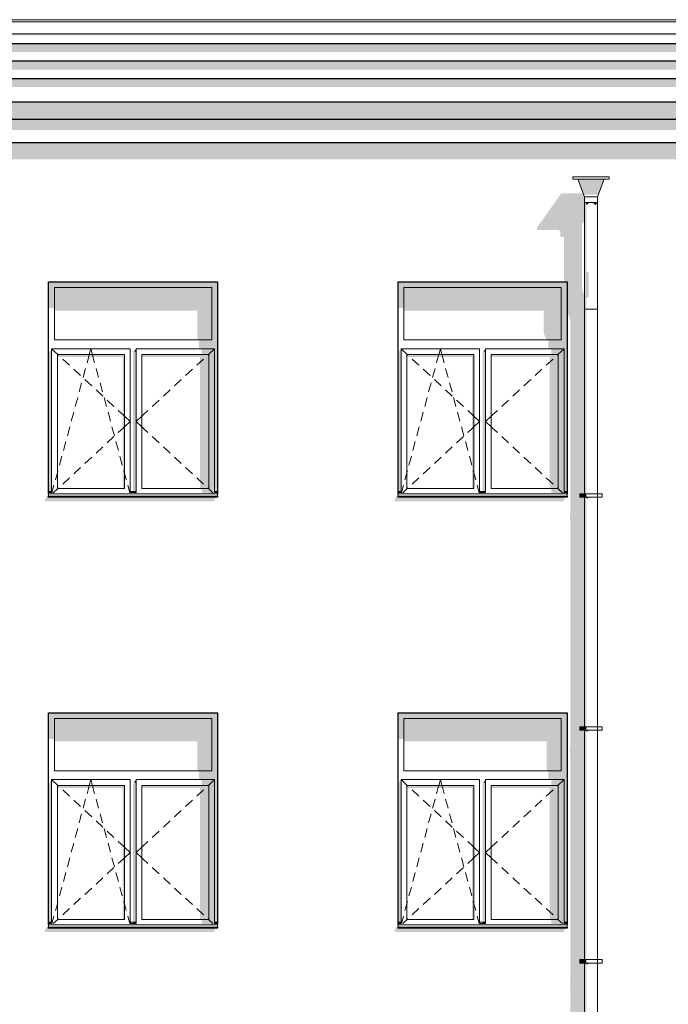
# Model space of a CAD drawing. Header units: millimetres. Extents: x -95523 to 190468, y -7401 to 17692.
# Tile 75 of 139: x 74095 to 79662, y 3848 to 12302. Entities that reach past the tile are written whole.
import ezdxf

# ---------------------------------------------------------------- set-up
doc = ezdxf.new("R2010")
doc.units = ezdxf.units.MM
doc.header["$MEASUREMENT"] = 0
for name, color, linetype in [('1 Молдинги', 7, 'Continuous'), ('Конструктив - Стены Несущие', 7, 'Continuous'), ('Новый_1 ВОДОСТОК', 7, 'Continuous'), ('Новый_1_Конструктив-парапет', 7, 'Continuous'), ('Новый_Фартук парапета', 7, 'Continuous'), ('Окна Archicad', 7, 'Continuous')]:
    doc.layers.add(name, color=color, linetype=linetype)
for name, color, linetype, lineweight in [('1 Молдинги_Ном._пера__21', 7, 'Continuous', 30), ('Новый_1 ВОДОСТОК_Ном._пера__120', 7, 'Continuous', 5), ('Новый_Фартук парапета_Ном._пера__120', 7, 'Continuous', 5), ('Окна Archicad_Ном._пера__120', 7, 'Continuous', 5), ('Окна Archicad_Ном._пера__21', 7, 'Continuous', 30)]:
    doc.layers.add(name, color=color, linetype=linetype, lineweight=lineweight)

# ---------------------------------------------------------------- blocks, each defined once
blk = doc.blocks.new('Элемент Разреза_39_1', base_point=(95180.8, -197.5))
at = {"layer": 'Конструктив - Стены Несущие', "linetype": 'Continuous', "lineweight": 0, "true_color": 0x000000}
for points in [[(78818.9, 6035.2), (78818.9, 6005.2), (78821.8, 5996.9), (78821.8, 4047.7), (78818.9, 4035.2), (78818.9, 4005.2), (78821.8, 3996.9), (78821.8, 3652.5), (78943.4, 3652.5), (78943.4, 4202.1), (78903.4, 4202.1), (78903.4, 4232.1), (78943.4, 4232.1), (78943.4, 6202.1), (78903.4, 6202.1), (78903.4, 6232.1), (78943.4, 6232.1), (78943.4, 7352.5), (78821.8, 7352.5), (78821.8, 6047.7)], [(74313, 4488.2), (74313, 4468.2), (75763, 4468.2), (75773, 4492.3), (75765.8, 4492.3), (75772.7, 4502.5), (74343, 4502.5), (74343, 4532.5)], [(77313, 4488.2), (77313, 4468.2), (78763, 4468.2), (78773, 4492.3), (78765.8, 4492.3), (78772.7, 4502.5), (77343, 4502.5), (77343, 4532.5)]]:
    blk.add_hatch(color=18, dxfattribs=at).paths.add_polyline_path(points)
blk = doc.blocks.new('Элемент Разреза_54_1', base_point=(95180.8, -197.5))
at = {"layer": 'Окна Archicad', "linetype": 'Continuous', "lineweight": 0, "true_color": 0x000000}
for points in [[(75743, 6302.5), (75793, 6302.5), (75793, 6352.5), (74343, 6352.5), (74343, 6302.5), (74393, 6302.5)], [(74343, 6302.5), (74343, 6126.2), (74393, 6126.2), (74393, 6302.5)], [(75743, 6302.5), (74393, 6302.5), (74393, 6105), (75618, 6105), (75618, 5852.5), (75743, 5852.5)], [(75743, 5777.5), (75768, 5777.5), (75768, 4552.5), (75793, 4552.5), (75793, 6302.5), (75743, 6302.5), (75743, 5852.5)], [(75743, 5852.5), (75633, 5852.5), (75633, 5777.5), (75743, 5777.5)], [(74368, 5777.5), (74343, 5742.1), (74343, 4552.5), (74368, 4552.5)], [(75075.3, 5752.5), (75068, 5742.1), (75068, 4552.5), (75093, 4552.5), (75093, 5752.5)], [(75075.3, 5752.5), (75093, 5752.5), (75093, 5777.5)], [(75658, 5727.5), (75768, 5727.5), (75768, 5777.5), (75658, 5777.5)], [(74418, 5727.5), (74418, 5706.2), (74978, 5706.2), (74978, 4577.5), (74993, 4577.5), (74993, 5727.5)], [(75143, 5727.5), (75143, 5706.2), (75643, 5706.2), (75643, 4577.5), (75718, 4577.5), (75718, 5727.5)], [(75768, 5727.5), (75718, 5727.5), (75718, 4577.5), (75768, 4577.5)], [(75768, 4577.5), (75658, 4577.5), (75658, 4540.9), (75768, 4540.9)], [(74343, 4502.5), (75793, 4502.5), (75793, 4510.6), (74343, 4510.6)], [(74344, 4542.5), (74368, 4542.5), (74368, 4552.5), (74344, 4552.5)], [(74368, 4542.5), (74344, 4542.5), (74368, 4540.9)], [(75069, 4552.5), (75069, 4542.5), (75093, 4542.5), (75093, 4552.5)], [(75093, 4540.9), (75093, 4542.5), (75069, 4542.5)], [(75793, 4532.5), (75793, 4542.5), (75768, 4542.5), (75768, 4540.9), (75658, 4540.9)], [(75768, 4542.5), (75793, 4542.5), (75793, 4552.5), (75768, 4552.5)]]:
    blk.add_hatch(color=18, dxfattribs=at).paths.add_polyline_path(points)
at = {"layer": 'Окна Archicad_Ном._пера__120', "color": 7, "linetype": 'Continuous', "lineweight": 5}
for p, q in [((74393, 5852.5), (74393, 6302.5)), ((74393, 6302.5), (75743, 6302.5)), ((75743, 6302.5), (75743, 5852.5)), ((75743, 5852.5), (74393, 5852.5)), ((74368, 5777.5), (74368, 5727.5)), ((75043, 5777.5), (74368, 5777.5)), ((74368, 5777.5), (74422, 5727.5)), ((74692, 5727.5), (74705.5, 5777.5)), ((74719, 5727.5), (74705.5, 5777.5)), ((75043, 5727.5), (75043, 5777.5)), ((75093, 5777.5), (75093, 5727.5)), ((75768, 5777.5), (75093, 5777.5)), ((75768, 5777.5), (75714, 5727.5)), ((75768, 5727.5), (75768, 5777.5)), ((74368, 5727.5), (74368, 4577.5)), ((74418, 4577.5), (74418, 5727.5)), ((74418, 5727.5), (74993, 5727.5)), ((74422, 5727.5), (74426.7, 5723.1)), ((74463.4, 5689.1), (74522.1, 5634.8)), ((74673, 5657), (74684.7, 5700.2)), ((74684.7, 5700.2), (74692, 5727.5)), ((74726.4, 5700.2), (74719, 5727.5)), ((74738, 5657), (74726.4, 5700.2)), ((74993, 5727.5), (74993, 4577.5)), ((75043, 4577.5), (75043, 5727.5)), ((75093, 5727.5), (75093, 4577.5)), ((75143, 4577.5), (75143, 5727.5)), ((75143, 5727.5), (75718, 5727.5)), ((75672.6, 5689.1), (75613.9, 5634.8)), ((75714, 5727.5), (75709.3, 5723.1)), ((75718, 5727.5), (75718, 4577.5)), ((75768, 4577.5), (75768, 5727.5)), ((74558.8, 5600.8), (74617.5, 5546.5)), ((74639.1, 5531.5), (74659.9, 5608.7)), ((74771.9, 5531.5), (74751.1, 5608.7)), ((75577.2, 5600.8), (75518.5, 5546.5)), ((74654.2, 5512.5), (74712.9, 5458.1)), ((75481.8, 5512.5), (75423.1, 5458.1)), ((74605.2, 5406), (74626.1, 5483.2)), ((74749.6, 5424.2), (74808.3, 5369.8)), ((74805.8, 5406), (74784.9, 5483.2)), ((75386.4, 5424.2), (75327.7, 5369.8)), ((74571.3, 5280.5), (74592.2, 5357.7)), ((74839.7, 5280.5), (74818.8, 5357.7)), ((74844.9, 5335.8), (74903.6, 5281.5)), ((75291.1, 5335.8), (75232.4, 5281.5)), ((74940.3, 5247.5), (74984.3, 5206.8)), ((75195.7, 5247.5), (75151.7, 5206.8)), ((74537.4, 5155), (74558.3, 5232.2)), ((74873.6, 5155), (74852.7, 5232.2)), ((74984.3, 5206.8), (74993, 5198.8)), ((74993, 5198.8), (75043, 5152.5)), ((75143, 5198.8), (75093, 5152.5)), ((75151.7, 5206.8), (75143, 5198.8)), ((74503.6, 5029.5), (74524.4, 5106.7)), ((74907.5, 5029.5), (74886.6, 5106.7)), ((74940.3, 5057.4), (74984.3, 5098.1)), ((74984.3, 5098.1), (74993, 5106.2)), ((74993, 5106.2), (75043, 5152.5)), ((75143, 5106.2), (75093, 5152.5)), ((75151.7, 5098.1), (75143, 5106.2)), ((75195.7, 5057.4), (75151.7, 5098.1)), ((74844.9, 4969.1), (74903.6, 5023.4)), ((75291.1, 4969.1), (75232.4, 5023.4)), ((74469.7, 4904), (74490.5, 4981.2)), ((74749.6, 4880.7), (74808.3, 4935.1)), ((74941.3, 4904), (74920.5, 4981.2)), ((75386.4, 4880.7), (75327.7, 4935.1)), ((74435.8, 4778.5), (74456.6, 4855.7)), ((74654.2, 4792.4), (74712.9, 4846.8)), ((74975.2, 4778.5), (74954.4, 4855.7)), ((75481.8, 4792.4), (75423.1, 4846.8)), ((74558.8, 4704.1), (74617.5, 4758.5)), ((75577.2, 4704.1), (75518.5, 4758.5)), ((74401.9, 4653), (74418, 4712.6)), ((74418, 4712.6), (74422.7, 4730.2)), ((74463.4, 4615.8), (74522.1, 4670.1)), ((74993, 4712.6), (74988.3, 4730.2)), ((75009.1, 4653), (74993, 4712.6)), ((75672.6, 4615.8), (75613.9, 4670.1)), ((74368, 4577.5), (74368, 4540.9)), ((74371.6, 4540.9), (74388.9, 4604.7)), ((74382.6, 4540.9), (74422, 4577.5)), ((74993, 4577.5), (74418, 4577.5)), ((74422, 4577.5), (74426.7, 4581.8)), ((75039.4, 4540.9), (75022.2, 4604.7)), ((75043, 4540.9), (75043, 4577.5)), ((75093, 4577.5), (75093, 4540.9)), ((75718, 4577.5), (75143, 4577.5)), ((75714, 4577.5), (75709.3, 4581.8)), ((75753.4, 4540.9), (75714, 4577.5)), ((75768, 4540.9), (75768, 4577.5)), ((74343, 4552.5), (74368, 4552.5)), ((74343, 4542.5), (74368, 4542.5)), ((74343, 4532.5), (74343, 4530.6)), ((74343, 4530.6), (74343, 4510.6)), ((74343, 4530.6), (75793, 4530.6)), ((74343, 4510.6), (75793, 4510.6)), ((75043, 4552.5), (75093, 4552.5)), ((75043, 4542.5), (75093, 4542.5)), ((75768, 4552.5), (75793, 4552.5)), ((75768, 4542.5), (75793, 4542.5)), ((75793, 4532.5), (75793, 4530.6)), ((75793, 4530.6), (75793, 4510.6))]:
    blk.add_line(p, q, dxfattribs=at)
at = {"layer": 'Окна Archicad_Ном._пера__21', "color": 7, "linetype": 'Continuous', "lineweight": 30}
for p, q in [((74343, 4532.5), (74343, 6352.5)), ((74343, 6352.5), (75793, 6352.5)), ((75793, 6352.5), (75793, 4532.5)), ((74343, 4502.5), (74343, 4510.6)), ((75793, 4502.5), (74343, 4502.5)), ((75793, 4510.6), (75793, 4502.5))]:
    blk.add_line(p, q, dxfattribs=at)
blk = doc.blocks.new('Элемент Разреза_55_1', base_point=(95180.8, -197.5))
at = {"layer": 'Окна Archicad', "linetype": 'Continuous', "lineweight": 0, "true_color": 0x000000}
for points in [[(78743, 6302.5), (78793, 6302.5), (78793, 6352.5), (77343, 6352.5), (77343, 6302.5), (77393, 6302.5)], [(77393, 6302.5), (77343, 6302.5), (77343, 6126.2), (77393, 6126.2)], [(78743, 6302.5), (77393, 6302.5), (77393, 6105), (78618, 6105), (78618, 5852.5), (78743, 5852.5)], [(78743, 5852.5), (78743, 5777.5), (78768, 5777.5), (78768, 4552.5), (78793, 4552.5), (78793, 6302.5), (78743, 6302.5)], [(78743, 5852.5), (78633, 5852.5), (78633, 5777.5), (78743, 5777.5)], [(77343, 4552.5), (77368, 4552.5), (77368, 5777.5), (77343, 5742.1)], [(78068, 5742.1), (78068, 4552.5), (78093, 4552.5), (78093, 5752.5), (78075.3, 5752.5)], [(78075.3, 5752.5), (78093, 5752.5), (78093, 5777.5)], [(78658, 5727.5), (78768, 5727.5), (78768, 5777.5), (78658, 5777.5)], [(77993, 5727.5), (77418, 5727.5), (77418, 5706.2), (77978, 5706.2), (77978, 4577.5), (77993, 4577.5)], [(78143, 5727.5), (78143, 5706.2), (78643, 5706.2), (78643, 4577.5), (78718, 4577.5), (78718, 5727.5)], [(78768, 5727.5), (78718, 5727.5), (78718, 4577.5), (78768, 4577.5)], [(78768, 4577.5), (78658, 4577.5), (78658, 4540.9), (78768, 4540.9)], [(77343, 4502.5), (78793, 4502.5), (78793, 4510.6), (77343, 4510.6)], [(77344, 4552.5), (77344, 4542.5), (77368, 4542.5), (77368, 4552.5)], [(77368, 4542.5), (77344, 4542.5), (77368, 4540.9)], [(78069, 4542.5), (78093, 4542.5), (78093, 4552.5), (78069, 4552.5)], [(78093, 4540.9), (78093, 4542.5), (78069, 4542.5)], [(78793, 4532.5), (78793, 4542.5), (78768, 4542.5), (78768, 4540.9), (78658, 4540.9)], [(78768, 4552.5), (78768, 4542.5), (78793, 4542.5), (78793, 4552.5)]]:
    blk.add_hatch(color=18, dxfattribs=at).paths.add_polyline_path(points)
at = {"layer": 'Окна Archicad_Ном._пера__120', "color": 7, "linetype": 'Continuous', "lineweight": 5}
for p, q in [((77393, 5852.5), (77393, 6302.5)), ((77393, 6302.5), (78743, 6302.5)), ((78743, 6302.5), (78743, 5852.5)), ((78743, 5852.5), (77393, 5852.5)), ((77368, 5777.5), (77368, 5727.5)), ((78043, 5777.5), (77368, 5777.5)), ((77368, 5777.5), (77422, 5727.5)), ((77692, 5727.5), (77705.5, 5777.5)), ((77719, 5727.5), (77705.5, 5777.5)), ((78043, 5727.5), (78043, 5777.5)), ((78093, 5777.5), (78093, 5727.5)), ((78768, 5777.5), (78093, 5777.5)), ((78768, 5777.5), (78714, 5727.5)), ((78768, 5727.5), (78768, 5777.5)), ((77368, 5727.5), (77368, 4577.5)), ((77418, 4577.5), (77418, 5727.5)), ((77418, 5727.5), (77993, 5727.5)), ((77422, 5727.5), (77426.7, 5723.1)), ((77463.4, 5689.1), (77522.1, 5634.8)), ((77673, 5657), (77684.7, 5700.2)), ((77684.7, 5700.2), (77692, 5727.5)), ((77726.4, 5700.2), (77719, 5727.5)), ((77738, 5657), (77726.4, 5700.2)), ((77993, 5727.5), (77993, 4577.5)), ((78043, 4577.5), (78043, 5727.5)), ((78093, 5727.5), (78093, 4577.5)), ((78143, 4577.5), (78143, 5727.5)), ((78143, 5727.5), (78718, 5727.5)), ((78672.6, 5689.1), (78613.9, 5634.8)), ((78714, 5727.5), (78709.3, 5723.1)), ((78718, 5727.5), (78718, 4577.5)), ((78768, 4577.5), (78768, 5727.5)), ((77558.8, 5600.8), (77617.5, 5546.5)), ((77639.1, 5531.5), (77659.9, 5608.7)), ((77771.9, 5531.5), (77751.1, 5608.7)), ((78577.2, 5600.8), (78518.5, 5546.5)), ((77654.2, 5512.5), (77712.9, 5458.1)), ((78481.8, 5512.5), (78423.1, 5458.1)), ((77605.2, 5406), (77626.1, 5483.2)), ((77749.6, 5424.2), (77808.3, 5369.8)), ((77805.8, 5406), (77784.9, 5483.2)), ((78386.4, 5424.2), (78327.7, 5369.8)), ((77571.3, 5280.5), (77592.2, 5357.7)), ((77839.7, 5280.5), (77818.8, 5357.7)), ((77844.9, 5335.8), (77903.6, 5281.5)), ((78291.1, 5335.8), (78232.4, 5281.5)), ((77940.3, 5247.5), (77984.3, 5206.8)), ((78195.7, 5247.5), (78151.7, 5206.8)), ((77537.4, 5155), (77558.3, 5232.2)), ((77873.6, 5155), (77852.7, 5232.2)), ((77984.3, 5206.8), (77993, 5198.8)), ((77993, 5198.8), (78043, 5152.5)), ((78143, 5198.8), (78093, 5152.5)), ((78151.7, 5206.8), (78143, 5198.8)), ((77503.6, 5029.5), (77524.4, 5106.7)), ((77907.5, 5029.5), (77886.6, 5106.7)), ((77940.3, 5057.4), (77984.3, 5098.1)), ((77984.3, 5098.1), (77993, 5106.2)), ((77993, 5106.2), (78043, 5152.5)), ((78143, 5106.2), (78093, 5152.5)), ((78151.7, 5098.1), (78143, 5106.2)), ((78195.7, 5057.4), (78151.7, 5098.1)), ((77844.9, 4969.1), (77903.6, 5023.4)), ((78291.1, 4969.1), (78232.4, 5023.4)), ((77469.7, 4904), (77490.5, 4981.2)), ((77749.6, 4880.7), (77808.3, 4935.1)), ((77941.3, 4904), (77920.5, 4981.2)), ((78386.4, 4880.7), (78327.7, 4935.1)), ((77435.8, 4778.5), (77456.6, 4855.7)), ((77654.2, 4792.4), (77712.9, 4846.8)), ((77975.2, 4778.5), (77954.4, 4855.7)), ((78481.8, 4792.4), (78423.1, 4846.8)), ((77558.8, 4704.1), (77617.5, 4758.5)), ((78577.2, 4704.1), (78518.5, 4758.5)), ((77401.9, 4653), (77418, 4712.6)), ((77418, 4712.6), (77422.7, 4730.2)), ((77463.4, 4615.8), (77522.1, 4670.1)), ((77993, 4712.6), (77988.3, 4730.2)), ((78009.1, 4653), (77993, 4712.6)), ((78672.6, 4615.8), (78613.9, 4670.1)), ((77368, 4577.5), (77368, 4540.9)), ((77371.6, 4540.9), (77388.9, 4604.7)), ((77382.6, 4540.9), (77422, 4577.5)), ((77993, 4577.5), (77418, 4577.5)), ((77422, 4577.5), (77426.7, 4581.8)), ((78039.4, 4540.9), (78022.2, 4604.7)), ((78043, 4540.9), (78043, 4577.5)), ((78093, 4577.5), (78093, 4540.9)), ((78718, 4577.5), (78143, 4577.5)), ((78714, 4577.5), (78709.3, 4581.8)), ((78753.4, 4540.9), (78714, 4577.5)), ((78768, 4540.9), (78768, 4577.5)), ((77343, 4552.5), (77368, 4552.5)), ((77343, 4542.5), (77368, 4542.5)), ((77343, 4532.5), (77343, 4530.6)), ((77343, 4530.6), (77343, 4510.6)), ((77343, 4530.6), (78793, 4530.6)), ((77343, 4510.6), (78793, 4510.6)), ((78043, 4552.5), (78093, 4552.5)), ((78043, 4542.5), (78093, 4542.5)), ((78768, 4552.5), (78793, 4552.5)), ((78768, 4542.5), (78793, 4542.5)), ((78793, 4532.5), (78793, 4530.6)), ((78793, 4530.6), (78793, 4510.6))]:
    blk.add_line(p, q, dxfattribs=at)
at = {"layer": 'Окна Archicad_Ном._пера__21', "color": 7, "linetype": 'Continuous', "lineweight": 30}
for p, q in [((77343, 6352.5), (78793, 6352.5)), ((77343, 4532.5), (77343, 6352.5)), ((78793, 6352.5), (78793, 4532.5)), ((77343, 4502.5), (77343, 4510.6)), ((78793, 4502.5), (77343, 4502.5)), ((78793, 4510.6), (78793, 4502.5))]:
    blk.add_line(p, q, dxfattribs=at)
blk = doc.blocks.new('Элемент Разреза_74_1', base_point=(95180.8, -197.5))
at = {"layer": 'Конструктив - Стены Несущие', "linetype": 'Continuous', "lineweight": 0, "true_color": 0x000000}
for points in [[(78534.6, 10495.7), (78720.4, 10495.7), (78734.6, 10487.1), (78734.6, 10437.1), (78766.8, 10437.1), (78766.8, 10052.5), (78793, 10052.5), (78793, 9796), (78821.8, 9724.3), (78821.8, 8047.7), (78818.9, 8035.2), (78818.9, 8005.2), (78821.8, 7996.9), (78821.8, 7352.5), (78943.4, 7352.5), (78943.4, 8202.1), (78903.4, 8202.1), (78903.4, 8232.1), (78943.4, 8232.1), (78943.4, 9935.9), (78922.4, 9988.2), (78922.4, 10547.1), (78943.4, 10576.9), (78943.4, 10692.5), (78659.6, 10692.5), (78534.6, 10515.7)], [(74313, 8168.2), (75763, 8168.2), (75773, 8192.3), (75765.8, 8192.3), (75772.7, 8202.5), (74343, 8202.5), (74343, 8232.5), (74313, 8188.2)], [(77313, 8188.2), (77313, 8168.2), (78763, 8168.2), (78773, 8192.3), (78765.8, 8192.3), (78772.7, 8202.5), (77343, 8202.5), (77343, 8232.5)]]:
    blk.add_hatch(color=18, dxfattribs=at).paths.add_polyline_path(points)
blk = doc.blocks.new('Элемент Разреза_76_1', base_point=(95180.8, -197.5))
at = {"layer": 'Окна Archicad', "linetype": 'Continuous', "lineweight": 0, "true_color": 0x000000}
for points in [[(75793, 10052.5), (74343, 10052.5), (74343, 10002.5), (74393, 10002.5), (75743, 10002.5), (75793, 10002.5)], [(74343, 10002.5), (74343, 9826.2), (74393, 9826.2), (74393, 10002.5)], [(75743, 10002.5), (74393, 10002.5), (74393, 9805), (75618, 9805), (75618, 9552.5), (75743, 9552.5)], [(75743, 9552.5), (75743, 9477.5), (75768, 9477.5), (75768, 8252.5), (75793, 8252.5), (75793, 10002.5), (75743, 10002.5)], [(74343, 8252.5), (74368, 8252.5), (74368, 9477.5), (74343, 9442.1)], [(75075.3, 9452.5), (75093, 9452.5), (75093, 9477.5)], [(75743, 9552.5), (75633, 9552.5), (75633, 9477.5), (75743, 9477.5)], [(75658, 9427.5), (75768, 9427.5), (75768, 9477.5), (75658, 9477.5)], [(74993, 9427.5), (74418, 9427.5), (74418, 9406.2), (74978, 9406.2), (74978, 8277.5), (74993, 8277.5)], [(75068, 8252.5), (75093, 8252.5), (75093, 9452.5), (75075.3, 9452.5), (75068, 9442.1)], [(75143, 9427.5), (75143, 9406.2), (75643, 9406.2), (75643, 8277.5), (75718, 8277.5), (75718, 9427.5)], [(75768, 9427.5), (75718, 9427.5), (75718, 8277.5), (75768, 8277.5)], [(74343, 8202.5), (75793, 8202.5), (75793, 8210.6), (74343, 8210.6)], [(74368, 8252.5), (74344, 8252.5), (74344, 8242.5), (74368, 8242.5)], [(74368, 8242.5), (74344, 8242.5), (74368, 8240.9)], [(75093, 8252.5), (75069, 8252.5), (75069, 8242.5), (75093, 8242.5)], [(75093, 8240.9), (75093, 8242.5), (75069, 8242.5)], [(75768, 8277.5), (75658, 8277.5), (75658, 8240.9), (75768, 8240.9)], [(75793, 8232.5), (75793, 8242.5), (75768, 8242.5), (75768, 8240.9), (75658, 8240.9)], [(75768, 8252.5), (75768, 8242.5), (75793, 8242.5), (75793, 8252.5)]]:
    blk.add_hatch(color=18, dxfattribs=at).paths.add_polyline_path(points)
at = {"layer": 'Окна Archicad_Ном._пера__120', "color": 7, "linetype": 'Continuous', "lineweight": 5}
for p, q in [((74393, 9552.5), (74393, 10002.5)), ((74393, 10002.5), (75743, 10002.5)), ((75743, 10002.5), (75743, 9552.5)), ((74368, 9477.5), (74368, 9427.5)), ((75043, 9477.5), (74368, 9477.5)), ((74368, 9477.5), (74422, 9427.5)), ((75743, 9552.5), (74393, 9552.5)), ((74692, 9427.5), (74705.5, 9477.5)), ((74719, 9427.5), (74705.5, 9477.5)), ((75043, 9427.5), (75043, 9477.5)), ((75093, 9477.5), (75093, 9427.5)), ((75768, 9477.5), (75093, 9477.5)), ((75768, 9477.5), (75714, 9427.5)), ((75768, 9427.5), (75768, 9477.5)), ((74368, 9427.5), (74368, 8277.5)), ((74418, 8277.5), (74418, 9427.5)), ((74418, 9427.5), (74993, 9427.5)), ((74422, 9427.5), (74426.7, 9423.1)), ((74463.4, 9389.1), (74522.1, 9334.8)), ((74673, 9357), (74684.7, 9400.2)), ((74684.7, 9400.2), (74692, 9427.5)), ((74726.4, 9400.2), (74719, 9427.5)), ((74738, 9357), (74726.4, 9400.2)), ((74993, 9427.5), (74993, 8277.5)), ((75043, 8277.5), (75043, 9427.5)), ((75093, 9427.5), (75093, 8277.5)), ((75143, 8277.5), (75143, 9427.5)), ((75143, 9427.5), (75718, 9427.5)), ((75672.6, 9389.1), (75613.9, 9334.8)), ((75714, 9427.5), (75709.3, 9423.1)), ((75718, 9427.5), (75718, 8277.5)), ((75768, 8277.5), (75768, 9427.5)), ((74558.8, 9300.8), (74617.5, 9246.5)), ((74639.1, 9231.5), (74659.9, 9308.7)), ((74771.9, 9231.5), (74751.1, 9308.7)), ((75577.2, 9300.8), (75518.5, 9246.5)), ((74605.2, 9106), (74626.1, 9183.2)), ((74654.2, 9212.5), (74712.9, 9158.1)), ((74805.8, 9106), (74784.9, 9183.2)), ((75481.8, 9212.5), (75423.1, 9158.1)), ((74571.3, 8980.5), (74592.2, 9057.7)), ((74749.6, 9124.2), (74808.3, 9069.8)), ((74839.7, 8980.5), (74818.8, 9057.7)), ((75386.4, 9124.2), (75327.7, 9069.8)), ((74844.9, 9035.8), (74903.6, 8981.5)), ((75291.1, 9035.8), (75232.4, 8981.5)), ((74537.4, 8855), (74558.3, 8932.2)), ((74873.6, 8855), (74852.7, 8932.2)), ((74940.3, 8947.5), (74984.3, 8906.8)), ((74984.3, 8906.8), (74993, 8898.8)), ((74993, 8898.8), (75043, 8852.5)), ((75143, 8898.8), (75093, 8852.5)), ((75151.7, 8906.8), (75143, 8898.8)), ((75195.7, 8947.5), (75151.7, 8906.8)), ((74503.6, 8729.5), (74524.4, 8806.7)), ((74907.5, 8729.5), (74886.6, 8806.7)), ((74940.3, 8757.4), (74984.3, 8798.1)), ((74984.3, 8798.1), (74993, 8806.2)), ((74993, 8806.2), (75043, 8852.5)), ((75143, 8806.2), (75093, 8852.5)), ((75151.7, 8798.1), (75143, 8806.2)), ((75195.7, 8757.4), (75151.7, 8798.1)), ((74844.9, 8669.1), (74903.6, 8723.4)), ((75291.1, 8669.1), (75232.4, 8723.4)), ((74469.7, 8604), (74490.5, 8681.2)), ((74749.6, 8580.7), (74808.3, 8635.1)), ((74941.3, 8604), (74920.5, 8681.2)), ((75386.4, 8580.7), (75327.7, 8635.1)), ((74435.8, 8478.5), (74456.6, 8555.7)), ((74654.2, 8492.4), (74712.9, 8546.8)), ((74975.2, 8478.5), (74954.4, 8555.7)), ((75481.8, 8492.4), (75423.1, 8546.8)), ((74558.8, 8404.1), (74617.5, 8458.5)), ((75577.2, 8404.1), (75518.5, 8458.5)), ((74401.9, 8353), (74418, 8412.6)), ((74418, 8412.6), (74422.7, 8430.2)), ((74463.4, 8315.8), (74522.1, 8370.1)), ((74993, 8412.6), (74988.3, 8430.2)), ((75009.1, 8353), (74993, 8412.6)), ((75672.6, 8315.8), (75613.9, 8370.1)), ((74371.6, 8240.9), (74388.9, 8304.7)), ((75039.4, 8240.9), (75022.2, 8304.7)), ((74343, 8252.5), (74368, 8252.5)), ((74343, 8242.5), (74368, 8242.5)), ((74343, 8232.5), (74343, 8230.6)), ((74343, 8230.6), (74343, 8210.6)), ((74343, 8230.6), (75793, 8230.6)), ((74343, 8210.6), (75793, 8210.6)), ((74368, 8277.5), (74368, 8240.9)), ((74382.6, 8240.9), (74422, 8277.5)), ((74993, 8277.5), (74418, 8277.5)), ((74422, 8277.5), (74426.7, 8281.8)), ((75043, 8240.9), (75043, 8277.5)), ((75043, 8252.5), (75093, 8252.5)), ((75043, 8242.5), (75093, 8242.5)), ((75093, 8277.5), (75093, 8240.9)), ((75718, 8277.5), (75143, 8277.5)), ((75714, 8277.5), (75709.3, 8281.8)), ((75753.4, 8240.9), (75714, 8277.5)), ((75768, 8240.9), (75768, 8277.5)), ((75768, 8252.5), (75793, 8252.5)), ((75768, 8242.5), (75793, 8242.5)), ((75793, 8232.5), (75793, 8230.6)), ((75793, 8230.6), (75793, 8210.6))]:
    blk.add_line(p, q, dxfattribs=at)
at = {"layer": 'Окна Archicad_Ном._пера__21', "color": 7, "linetype": 'Continuous', "lineweight": 30}
for p, q in [((74343, 8232.5), (74343, 10052.5)), ((74343, 10052.5), (75793, 10052.5)), ((75793, 10052.5), (75793, 8232.5)), ((74343, 8202.5), (74343, 8210.6)), ((75793, 8202.5), (74343, 8202.5)), ((75793, 8210.6), (75793, 8202.5))]:
    blk.add_line(p, q, dxfattribs=at)
blk = doc.blocks.new('Элемент Разреза_77_1', base_point=(95180.8, -197.5))
at = {"layer": 'Окна Archicad', "linetype": 'Continuous', "lineweight": 0, "true_color": 0x000000}
for points in [[(78743, 10002.5), (78793, 10002.5), (78793, 10052.5), (77343, 10052.5), (77343, 10002.5), (77393, 10002.5)], [(77343, 9826.2), (77393, 9826.2), (77393, 10002.5), (77343, 10002.5)], [(77393, 10002.5), (77393, 9805), (78591.8, 9805), (78591.8, 9617.3), (78597.7, 9598.9), (78616.4, 9552.5), (78743, 9552.5), (78743, 10002.5)], [(78743, 9552.5), (78743, 9477.5), (78768, 9477.5), (78768, 8252.5), (78793, 8252.5), (78793, 10002.5), (78743, 10002.5)], [(77343, 8252.5), (77368, 8252.5), (77368, 9477.5), (77343, 9442.1)], [(78075.3, 9452.5), (78093, 9452.5), (78093, 9477.5)], [(78743, 9552.5), (78633, 9552.5), (78633, 9477.5), (78743, 9477.5)], [(78658, 9427.5), (78768, 9427.5), (78768, 9477.5), (78658, 9477.5)], [(77993, 9427.5), (77418, 9427.5), (77418, 9406.2), (77978, 9406.2), (77978, 8277.5), (77993, 8277.5)], [(78068, 9442.1), (78068, 8252.5), (78093, 8252.5), (78093, 9452.5), (78075.3, 9452.5)], [(78143, 9427.5), (78143, 9406.2), (78643, 9406.2), (78643, 8277.5), (78718, 8277.5), (78718, 9427.5)], [(78768, 9427.5), (78718, 9427.5), (78718, 8277.5), (78768, 8277.5)], [(77343, 8202.5), (78793, 8202.5), (78793, 8210.6), (77343, 8210.6)], [(77344, 8252.5), (77344, 8242.5), (77368, 8242.5), (77368, 8252.5)], [(77368, 8242.5), (77344, 8242.5), (77368, 8240.9)], [(78069, 8252.5), (78069, 8242.5), (78093, 8242.5), (78093, 8252.5)], [(78093, 8242.5), (78069, 8242.5), (78093, 8240.9)], [(78768, 8277.5), (78658, 8277.5), (78658, 8240.9), (78768, 8240.9)], [(78793, 8232.5), (78793, 8242.5), (78768, 8242.5), (78768, 8240.9), (78658, 8240.9)], [(78768, 8242.5), (78793, 8242.5), (78793, 8252.5), (78768, 8252.5)]]:
    blk.add_hatch(color=18, dxfattribs=at).paths.add_polyline_path(points)
at = {"layer": 'Окна Archicad_Ном._пера__120', "color": 7, "linetype": 'Continuous', "lineweight": 5}
for p, q in [((77393, 9552.5), (77393, 10002.5)), ((77393, 10002.5), (78743, 10002.5)), ((78743, 10002.5), (78743, 9552.5)), ((77368, 9477.5), (77368, 9427.5)), ((78043, 9477.5), (77368, 9477.5)), ((77368, 9477.5), (77422, 9427.5)), ((78743, 9552.5), (77393, 9552.5)), ((77692, 9427.5), (77705.5, 9477.5)), ((77719, 9427.5), (77705.5, 9477.5)), ((78043, 9427.5), (78043, 9477.5)), ((78093, 9477.5), (78093, 9427.5)), ((78768, 9477.5), (78093, 9477.5)), ((78768, 9477.5), (78714, 9427.5)), ((78768, 9427.5), (78768, 9477.5)), ((77368, 9427.5), (77368, 8277.5)), ((77418, 8277.5), (77418, 9427.5)), ((77418, 9427.5), (77993, 9427.5)), ((77422, 9427.5), (77426.7, 9423.1)), ((77463.4, 9389.1), (77522.1, 9334.8)), ((77673, 9357), (77684.7, 9400.2)), ((77684.7, 9400.2), (77692, 9427.5)), ((77726.4, 9400.2), (77719, 9427.5)), ((77738, 9357), (77726.4, 9400.2)), ((77993, 9427.5), (77993, 8277.5)), ((78043, 8277.5), (78043, 9427.5)), ((78093, 9427.5), (78093, 8277.5)), ((78143, 8277.5), (78143, 9427.5)), ((78143, 9427.5), (78718, 9427.5)), ((78672.6, 9389.1), (78613.9, 9334.8)), ((78714, 9427.5), (78709.3, 9423.1)), ((78718, 9427.5), (78718, 8277.5)), ((78768, 8277.5), (78768, 9427.5)), ((77558.8, 9300.8), (77617.5, 9246.5)), ((77639.1, 9231.5), (77659.9, 9308.7)), ((77771.9, 9231.5), (77751.1, 9308.7)), ((78577.2, 9300.8), (78518.5, 9246.5)), ((77605.2, 9106), (77626.1, 9183.2)), ((77654.2, 9212.5), (77712.9, 9158.1)), ((77805.8, 9106), (77784.9, 9183.2)), ((78481.8, 9212.5), (78423.1, 9158.1)), ((77571.3, 8980.5), (77592.2, 9057.7)), ((77749.6, 9124.2), (77808.3, 9069.8)), ((77839.7, 8980.5), (77818.8, 9057.7)), ((78386.4, 9124.2), (78327.7, 9069.8)), ((77844.9, 9035.8), (77903.6, 8981.5)), ((78291.1, 9035.8), (78232.4, 8981.5)), ((77537.4, 8855), (77558.3, 8932.2)), ((77873.6, 8855), (77852.7, 8932.2)), ((77940.3, 8947.5), (77984.3, 8906.8)), ((77984.3, 8906.8), (77993, 8898.8)), ((77993, 8898.8), (78043, 8852.5)), ((78143, 8898.8), (78093, 8852.5)), ((78151.7, 8906.8), (78143, 8898.8)), ((78195.7, 8947.5), (78151.7, 8906.8)), ((77503.6, 8729.5), (77524.4, 8806.7)), ((77907.5, 8729.5), (77886.6, 8806.7)), ((77940.3, 8757.4), (77984.3, 8798.1)), ((77984.3, 8798.1), (77993, 8806.2)), ((77993, 8806.2), (78043, 8852.5)), ((78143, 8806.2), (78093, 8852.5)), ((78151.7, 8798.1), (78143, 8806.2)), ((78195.7, 8757.4), (78151.7, 8798.1)), ((77844.9, 8669.1), (77903.6, 8723.4)), ((78291.1, 8669.1), (78232.4, 8723.4)), ((77469.7, 8604), (77490.5, 8681.2)), ((77749.6, 8580.7), (77808.3, 8635.1)), ((77941.3, 8604), (77920.5, 8681.2)), ((78386.4, 8580.7), (78327.7, 8635.1)), ((77435.8, 8478.5), (77456.6, 8555.7)), ((77654.2, 8492.4), (77712.9, 8546.8)), ((77975.2, 8478.5), (77954.4, 8555.7)), ((78481.8, 8492.4), (78423.1, 8546.8)), ((77558.8, 8404.1), (77617.5, 8458.5)), ((78577.2, 8404.1), (78518.5, 8458.5)), ((77401.9, 8353), (77418, 8412.6)), ((77418, 8412.6), (77422.7, 8430.2)), ((77463.4, 8315.8), (77522.1, 8370.1)), ((77993, 8412.6), (77988.3, 8430.2)), ((78009.1, 8353), (77993, 8412.6)), ((78672.6, 8315.8), (78613.9, 8370.1)), ((77371.6, 8240.9), (77388.9, 8304.7)), ((78039.4, 8240.9), (78022.2, 8304.7)), ((77343, 8252.5), (77368, 8252.5)), ((77343, 8242.5), (77368, 8242.5)), ((77343, 8232.5), (77343, 8230.6)), ((77343, 8230.6), (77343, 8210.6)), ((77343, 8230.6), (78793, 8230.6)), ((77343, 8210.6), (78793, 8210.6)), ((77368, 8277.5), (77368, 8240.9)), ((77382.6, 8240.9), (77422, 8277.5)), ((77993, 8277.5), (77418, 8277.5)), ((77422, 8277.5), (77426.7, 8281.8)), ((78043, 8240.9), (78043, 8277.5)), ((78043, 8252.5), (78093, 8252.5)), ((78043, 8242.5), (78093, 8242.5)), ((78093, 8277.5), (78093, 8240.9)), ((78718, 8277.5), (78143, 8277.5)), ((78714, 8277.5), (78709.3, 8281.8)), ((78753.4, 8240.9), (78714, 8277.5)), ((78768, 8240.9), (78768, 8277.5)), ((78768, 8252.5), (78793, 8252.5)), ((78768, 8242.5), (78793, 8242.5)), ((78793, 8232.5), (78793, 8230.6)), ((78793, 8230.6), (78793, 8210.6))]:
    blk.add_line(p, q, dxfattribs=at)
at = {"layer": 'Окна Archicad_Ном._пера__21', "color": 7, "linetype": 'Continuous', "lineweight": 30}
for p, q in [((77343, 10052.5), (78793, 10052.5)), ((77343, 8232.5), (77343, 10052.5)), ((78793, 10052.5), (78793, 8232.5)), ((77343, 8202.5), (77343, 8210.6)), ((78793, 8202.5), (77343, 8202.5)), ((78793, 8210.6), (78793, 8202.5))]:
    blk.add_line(p, q, dxfattribs=at)
blk = doc.blocks.new('Элемент Разреза_116_1', base_point=(95180.8, -197.5))
at = {"layer": 'Новый_1_Конструктив-парапет', "linetype": 'Continuous', "lineweight": 0, "true_color": 0x000000}
for points in [[(109098, 11245), (67149, 11245), (67149, 11102.2), (106952, 11102.2), (106721, 10692.5), (109098, 10692.5)], [(78659.6, 10692.5), (78943.4, 10692.5), (78943.4, 10782.5), (78931.9, 10812.7), (78744.6, 10812.7)]]:
    blk.add_hatch(color=18, dxfattribs=at).paths.add_polyline_path(points)
blk = doc.blocks.new('Элемент Разреза_215_1', base_point=(95180.8, -197.5))
at = {"layer": 'Новый_Фартук парапета_Ном._пера__120', "color": 7, "linetype": 'Continuous', "lineweight": 5}
for p, q in [((108678.4, 12285.1), (66718.1, 12285.1)), ((108678.4, 12302.5), (66736.6, 12302.5)), ((108678, 12179.7), (66718.1, 12179.7))]:
    blk.add_line(p, q, dxfattribs=at)
blk = doc.blocks.new('Элемент Разреза_225_1', base_point=(95180.8, -197.5))
at = {"layer": 'Новый_1 ВОДОСТОК', "linetype": 'Continuous', "lineweight": 0, "true_color": 0x000000}
for points in [[(78886.3, 10932.5), (78936.3, 10801), (79060.5, 10801), (79110.5, 10932.5)], [(78947.6, 10732.5), (78943.4, 10732.5), (78943.4, 10142.2), (78947.6, 10139.6)], [(78959.5, 10732.5), (78947.6, 10732.5), (78947.6, 10139.6), (78959.5, 10137.3)], [(78977.4, 10732.5), (78959.5, 10732.5), (78959.5, 10709.7), (78977.4, 10726.5)], [(78998.4, 10732.5), (78977.4, 10732.5), (78977.4, 10726.5)], [(79019.4, 10732.5), (78998.4, 10732.5), (79019.4, 10726.5)], [(79037.3, 10732.5), (79019.4, 10732.5), (79019.4, 10726.5), (79037.3, 10709.7)], [(79037.3, 10732.5), (79037.3, 10709.7), (79049.2, 10726.5), (79049.2, 10732.5)], [(79053.4, 10732.5), (79049.2, 10732.5), (79049.2, 10726.5)], [(78947.6, 10139.6), (78943.4, 10142.2), (78943.4, 9927.6), (78947.6, 9925)], [(78959.5, 10137.3), (78947.6, 10139.6), (78947.6, 9925), (78959.5, 9922.7)], [(78977.4, 10135.8), (78959.5, 10137.3), (78959.5, 9922.7), (78977.4, 9921.2)], [(78947.6, 9925), (78943.4, 9927.6), (78943.4, 9817.6), (78947.6, 9817.6)], [(78959.5, 9922.7), (78947.6, 9925), (78947.6, 9817.6), (78959.5, 9817.6)], [(78959.5, 9919.1), (78977.4, 9921.2), (78959.5, 9922.7)], [(78947.6, 9817.6), (78943.4, 9817.6), (78943.4, 8232.1), (78947.6, 8232.1)], [(78947.6, 9817.6), (78947.6, 8232.1), (78959.5, 8232.1), (78959.5, 9817.6)], [(78903.4, 8202.1), (78941.4, 8202.1), (78941.4, 8232.1), (78903.4, 8232.1)], [(78941.4, 8202.1), (78945.7, 8202.1), (78945.7, 8232.1), (78941.4, 8232.1)], [(78943.4, 6232.1), (78947.6, 6232.1), (78947.6, 8202.1), (78943.4, 8202.1)], [(78945.7, 8232.1), (78945.7, 8202.1), (78958.1, 8202.1), (78958.1, 8232.1)], [(78947.6, 6232.1), (78959.5, 6232.1), (78959.5, 8202.1), (78947.6, 8202.1)], [(78959.5, 8202.1), (78959.5, 8191.6), (78969.2, 8191.6), (78977.4, 8198.4), (78977.4, 8202.1)], [(78998.4, 8202.1), (78977.4, 8202.1), (78977.4, 8198.4), (78995.8, 8198.4), (78998.4, 8199.6)], [(79019.4, 8202.1), (78998.4, 8202.1), (78998.4, 8199.6), (79018.5, 8199.6), (79019.4, 8200)], [(79019.4, 8200), (79037.2, 8200), (79037.3, 8200), (79037.3, 8202.1), (79019.4, 8202.1)], [(79037.3, 8202.1), (79037.3, 8200), (79049.2, 8200), (79049.2, 8202.1)], [(79049.2, 8200), (79049.4, 8199.7), (79053.4, 8199.7), (79053.4, 8202.1), (79049.2, 8202.1)], [(78903.4, 6202.1), (78941.4, 6202.1), (78941.4, 6232.1), (78903.4, 6232.1)], [(78941.4, 6202.1), (78945.7, 6202.1), (78945.7, 6232.1), (78941.4, 6232.1)], [(78947.6, 6202.1), (78943.4, 6202.1), (78943.4, 4232.1), (78947.6, 4232.1)], [(78945.7, 6232.1), (78945.7, 6202.1), (78958.1, 6202.1), (78958.1, 6232.1)], [(78959.5, 6202.1), (78947.6, 6202.1), (78947.6, 4232.1), (78959.5, 4232.1)], [(78977.4, 6202.1), (78959.5, 6202.1), (78959.5, 6191.6), (78969.2, 6191.6), (78977.4, 6198.4)], [(78977.4, 6202.1), (78977.4, 6198.4), (78995.8, 6198.4), (78998.4, 6199.6), (78998.4, 6202.1)], [(79019.4, 6202.1), (78998.4, 6202.1), (78998.4, 6199.6), (79018.5, 6199.6), (79019.4, 6200)], [(79019.4, 6202.1), (79019.4, 6200), (79037.2, 6200), (79037.3, 6200), (79037.3, 6202.1)], [(79037.3, 6202.1), (79037.3, 6200), (79049.2, 6200), (79049.2, 6202.1)], [(79049.2, 6200), (79049.4, 6199.7), (79053.4, 6199.7), (79053.4, 6202.1), (79049.2, 6202.1)], [(78903.4, 4202.1), (78941.4, 4202.1), (78941.4, 4232.1), (78903.4, 4232.1)], [(78941.4, 4232.1), (78941.4, 4202.1), (78945.7, 4202.1), (78945.7, 4232.1)], [(78945.7, 4202.1), (78958.1, 4202.1), (78958.1, 4232.1), (78945.7, 4232.1)], [(78947.6, 4202.1), (78943.4, 4202.1), (78943.4, 2232.1), (78947.6, 2232.1)], [(78959.5, 4202.1), (78947.6, 4202.1), (78947.6, 2232.1), (78959.5, 2232.1)], [(78977.4, 4202.1), (78959.5, 4202.1), (78959.5, 4191.6), (78969.2, 4191.6), (78977.4, 4198.4)], [(78998.4, 4202.1), (78977.4, 4202.1), (78977.4, 4198.4), (78995.8, 4198.4), (78998.4, 4199.6)], [(79019.4, 4202.1), (78998.4, 4202.1), (78998.4, 4199.6), (79018.5, 4199.6), (79019.4, 4200)], [(79037.3, 4202.1), (79019.4, 4202.1), (79019.4, 4200), (79037.2, 4200), (79037.3, 4200)], [(79049.2, 4202.1), (79037.3, 4202.1), (79037.3, 4200), (79049.2, 4200)], [(79049.2, 4202.1), (79049.2, 4200), (79049.4, 4199.7), (79053.4, 4199.7), (79053.4, 4202.1)]]:
    blk.add_hatch(color=18, dxfattribs=at).paths.add_polyline_path(points)
at = {"layer": 'Новый_1 ВОДОСТОК_Ном._пера__120', "color": 7, "linetype": 'Continuous', "lineweight": 5}
for p, q in [((78843.4, 10952.5), (79153.4, 10952.5)), ((78843.4, 10952.5), (78843.4, 10932.5)), ((78843.4, 10932.5), (79153.4, 10932.5)), ((78886.3, 10932.5), (78943.4, 10782.5)), ((79053.4, 10782.5), (79110.5, 10932.5)), ((79153.4, 10932.5), (79153.4, 10952.5)), ((78943.4, 10782.5), (79053.4, 10782.5)), ((78943.4, 10782.5), (78943.4, 10732.5)), ((79053.4, 10732.5), (79053.4, 10782.5)), ((78943.4, 10732.5), (78943.4, 10142.2)), ((78943.4, 10732.5), (79053.4, 10732.5)), ((79053.4, 10732.5), (79053.4, 10142.2)), ((78943.4, 10142.2), (78943.4, 9927.6)), ((79053.4, 10142.2), (79053.4, 9927.6)), ((78943.4, 9927.6), (78943.4, 9817.6)), ((79053.4, 9927.6), (79053.4, 9817.6)), ((78943.4, 9817.6), (78943.4, 8232.1)), ((78947.6, 9817.6), (78943.4, 9817.6)), ((78959.5, 9817.6), (78947.6, 9817.6)), ((78977.4, 9817.6), (78959.5, 9817.6)), ((78998.4, 9817.6), (78977.4, 9817.6)), ((79019.4, 9817.6), (78998.4, 9817.6)), ((79037.3, 9817.6), (79019.4, 9817.6)), ((79049.2, 9817.6), (79037.3, 9817.6)), ((79053.4, 9817.6), (79049.2, 9817.6)), ((79053.4, 9817.6), (79053.4, 8232.1)), ((78903.4, 8232.1), (78941.4, 8232.1)), ((78903.4, 8202.1), (78903.4, 8232.1)), ((78903.4, 8202.1), (78941.4, 8202.1)), ((78941.4, 8232.1), (78945.7, 8232.1)), ((78941.4, 8202.1), (78941.4, 8232.1)), ((78941.4, 8202.1), (78945.7, 8202.1)), ((78943.4, 8202.1), (78943.4, 6232.1)), ((78945.7, 8232.1), (78958.1, 8232.1)), ((78945.7, 8202.1), (78958.1, 8202.1)), ((78958.1, 8232.1), (78976.6, 8232.1)), ((78958.1, 8202.1), (78976.6, 8202.1)), ((78976.6, 8232.1), (78998.4, 8232.1)), ((78976.6, 8202.1), (78998.4, 8202.1)), ((78998.4, 8232.1), (79020.2, 8232.1)), ((78998.4, 8202.1), (79020.2, 8202.1)), ((79020.2, 8232.1), (79038.7, 8232.1)), ((79020.2, 8202.1), (79038.7, 8202.1)), ((79038.7, 8232.1), (79051.1, 8232.1)), ((79038.7, 8202.1), (79051.1, 8202.1)), ((79051.1, 8232.1), (79055.4, 8232.1)), ((79051.1, 8202.1), (79055.4, 8202.1)), ((79053.4, 8202.1), (79053.4, 6232.1)), ((79055.4, 8232.1), (79093.4, 8232.1)), ((79055.4, 8202.1), (79055.4, 8232.1)), ((79055.4, 8202.1), (79093.4, 8202.1)), ((79093.4, 8202.1), (79093.4, 8232.1)), ((78903.4, 6232.1), (78941.4, 6232.1)), ((78903.4, 6202.1), (78903.4, 6232.1)), ((78903.4, 6202.1), (78941.4, 6202.1)), ((78941.4, 6232.1), (78945.7, 6232.1)), ((78941.4, 6202.1), (78941.4, 6232.1)), ((78941.4, 6202.1), (78945.7, 6202.1)), ((78943.4, 6202.1), (78943.4, 4232.1)), ((78945.7, 6232.1), (78958.1, 6232.1)), ((78945.7, 6202.1), (78958.1, 6202.1)), ((78958.1, 6232.1), (78976.6, 6232.1)), ((78958.1, 6202.1), (78976.6, 6202.1)), ((78976.6, 6232.1), (78998.4, 6232.1)), ((78976.6, 6202.1), (78998.4, 6202.1)), ((78998.4, 6232.1), (79020.2, 6232.1)), ((78998.4, 6202.1), (79020.2, 6202.1)), ((79020.2, 6232.1), (79038.7, 6232.1)), ((79020.2, 6202.1), (79038.7, 6202.1)), ((79038.7, 6232.1), (79051.1, 6232.1)), ((79038.7, 6202.1), (79051.1, 6202.1)), ((79051.1, 6232.1), (79055.4, 6232.1)), ((79051.1, 6202.1), (79055.4, 6202.1)), ((79053.4, 6202.1), (79053.4, 4232.1)), ((79055.4, 6232.1), (79093.4, 6232.1)), ((79055.4, 6202.1), (79055.4, 6232.1)), ((79055.4, 6202.1), (79093.4, 6202.1)), ((79093.4, 6202.1), (79093.4, 6232.1)), ((78903.4, 4232.1), (78941.4, 4232.1)), ((78903.4, 4202.1), (78903.4, 4232.1)), ((78941.4, 4232.1), (78945.7, 4232.1)), ((78941.4, 4202.1), (78941.4, 4232.1)), ((78945.7, 4232.1), (78958.1, 4232.1)), ((78958.1, 4232.1), (78976.6, 4232.1)), ((78976.6, 4232.1), (78998.4, 4232.1)), ((78998.4, 4232.1), (79020.2, 4232.1)), ((79020.2, 4232.1), (79038.7, 4232.1)), ((79038.7, 4232.1), (79051.1, 4232.1)), ((79051.1, 4232.1), (79055.4, 4232.1)), ((79055.4, 4232.1), (79093.4, 4232.1)), ((79055.4, 4202.1), (79055.4, 4232.1)), ((79093.4, 4202.1), (79093.4, 4232.1)), ((78903.4, 4202.1), (78941.4, 4202.1)), ((78941.4, 4202.1), (78945.7, 4202.1)), ((78943.4, 4202.1), (78943.4, 2232.1)), ((78945.7, 4202.1), (78958.1, 4202.1)), ((78958.1, 4202.1), (78976.6, 4202.1)), ((78976.6, 4202.1), (78998.4, 4202.1)), ((78998.4, 4202.1), (79020.2, 4202.1)), ((79020.2, 4202.1), (79038.7, 4202.1)), ((79038.7, 4202.1), (79051.1, 4202.1)), ((79051.1, 4202.1), (79055.4, 4202.1)), ((79053.4, 4202.1), (79053.4, 2232.1)), ((79055.4, 4202.1), (79093.4, 4202.1))]:
    blk.add_line(p, q, dxfattribs=at)
blk = doc.blocks.new('Элемент Разреза_245_1', base_point=(95180.8, -197.5))
at = {"layer": '1 Молдинги', "linetype": 'Continuous', "lineweight": 0, "true_color": 0x000000}
for points in [[(67147, 12179.7), (67147, 12166.9), (107637.8, 12167), (107597.1, 12095), (108678, 12095), (108678, 12179.7)], [(108728, 12095), (67147, 12095), (67147, 12024.2), (107547.1, 12024.2), (107502.4, 11945), (108728, 11945)], [(108778, 11945), (67147, 11945), (67147, 11874.2), (107452.4, 11874.2), (107407.7, 11795), (108778, 11795)], [(108828, 11795), (67147, 11795), (67147, 11724.2), (107357.7, 11724.2), (107284.8, 11595), (108828, 11595)], [(67147, 11595), (67147, 11445), (108948, 11445), (108948, 11595)], [(67147, 11445), (67147, 11354.5), (107114.8, 11354.5), (107053, 11245), (108998, 11245), (108998, 11445)]]:
    blk.add_hatch(color=18, dxfattribs=at).paths.add_polyline_path(points)
at = {"layer": '1 Молдинги_Ном._пера__21', "color": 7, "linetype": 'Continuous', "lineweight": 30}
for p, q in [((108678, 12095), (67147, 12095)), ((108728, 11945), (67147, 11945)), ((108778, 11795), (67147, 11795)), ((108828, 11595), (67147, 11595)), ((108948, 11445), (67147, 11445)), ((108998, 11245), (67147, 11245))]:
    blk.add_line(p, q, dxfattribs=at)

msp = doc.modelspace()

# ---------------------------------------------------------------- block references
at = {"layer": '1 Молдинги', "lineweight": 0}
msp.add_blockref('Элемент Разреза_245_1', (95180.8, -197.5), dxfattribs=at)
at = {"layer": 'Конструктив - Стены Несущие', "lineweight": 0}
for name in ['Элемент Разреза_74_1', 'Элемент Разреза_39_1']:
    msp.add_blockref(name, (95180.8, -197.5), dxfattribs=at)
at = {"layer": 'Новый_1 ВОДОСТОК', "lineweight": 0}
msp.add_blockref('Элемент Разреза_225_1', (95180.8, -197.5), dxfattribs=at)
at = {"layer": 'Новый_1_Конструктив-парапет', "lineweight": 0}
msp.add_blockref('Элемент Разреза_116_1', (95180.8, -197.5), dxfattribs=at)
at = {"layer": 'Новый_Фартук парапета', "lineweight": 0}
msp.add_blockref('Элемент Разреза_215_1', (95180.8, -197.5), dxfattribs=at)
at = {"layer": 'Окна Archicad', "lineweight": 0}
for name in ['Элемент Разреза_76_1', 'Элемент Разреза_77_1', 'Элемент Разреза_54_1', 'Элемент Разреза_55_1']:
    msp.add_blockref(name, (95180.8, -197.5), dxfattribs=at)

doc.saveas('drawing.dxf')
